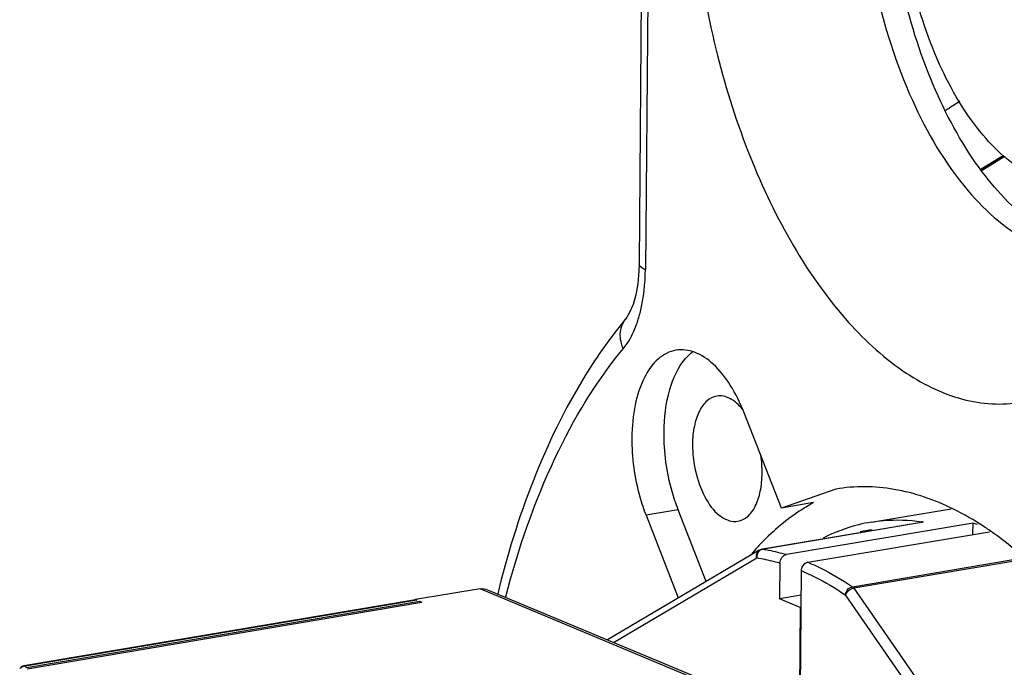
# Model space of a CAD drawing. Header units: millimetres. Extents: x 12 to 2508, y 25 to 1770.
# Tile 38 of 57: x 2171 to 2197, y 746 to 762. Entities that reach past the tile are written whole.
import ezdxf

# ---------------------------------------------------------------- set-up
doc = ezdxf.new("R2010")
doc.units = ezdxf.units.MM
for name, color, linetype in [('CABLE_PBL76', 7, 'Continuous'), ('COVER_J_ABL73', 7, 'Continuous'), ('COVER_J_PBL75', 7, 'Continuous'), ('new_view_8_VBL72', 7, 'Continuous'), ('PLATE_J_PBL74', 7, 'Continuous')]:
    doc.layers.add(name, color=color, linetype=linetype)

# ---------------------------------------------------------------- blocks, each defined once
blk = doc.blocks.new('PLATE_J_PBL74', base_point=(3054.368, 1390.301))
at = {"layer": 'PLATE_J_PBL74', "color": 7}
for points, knots in [([(3015.058, 1404.143), (3015.063, 1403.075), (3015.3, 1400.959), (3016.223, 1398.048), (3017.589, 1395.696), (3018.871, 1394.555), (3019.539, 1394.249)], [0, 0, 0, 0, 0.283583, 0.560884, 0.804968, 1, 1, 1, 1]), ([(3019.54, 1394.753), (3018.983, 1395.153), (3017.948, 1396.288), (3016.376, 1399.237), (3015.814, 1401.897), (3015.739, 1403.719)], [0, 0, 0, 0, 0.206165, 0.452074, 1, 1, 1, 1]), ([(3019.553, 1395.983), (3019.032, 1396.228), (3018.033, 1397.125), (3016.965, 1398.965), (3016.241, 1401.241), (3016.052, 1402.895), (3016.045, 1403.73)], [0, 0, 0, 0, 0.195502, 0.439562, 0.716538, 1, 1, 1, 1])]:
    blk.add_open_spline(points, degree=3, knots=knots, dxfattribs=at)
blk = doc.blocks.new('COVER_J_PBL75', base_point=(3046.458, 1389.995))
at = {"layer": 'COVER_J_PBL75', "color": 7}
for p, q in [((3009.485, 1418.808), (3009.27, 1393.726)), ((3008.956, 1392.34), (3008.92, 1392.293)), ((3008.926, 1392.302), (3008.92, 1392.293)), ((3008.926, 1392.302), (3008.92, 1392.294)), ((3012.971, 1387.381), (3012.004, 1389.854)), ((3014.383, 1387.874), (3012.971, 1387.381)), ((3013.807, 1387.522), (3012.971, 1387.381)), ((3011.015, 1385.475), (3010.288, 1387.335)), ((3009.452, 1387.194), (3010.291, 1385.048))]:
    blk.add_line(p, q, dxfattribs=at)
at = {"layer": 'COVER_J_PBL75', "color": 2}
for p, q in [((3009.649, 1418.658), (3009.434, 1393.576)), ((3018.163, 1396.193), (3018.729, 1396.546)), ((3018.173, 1396.171), (3018.746, 1396.523)), ((3018.186, 1396.162), (3018.76, 1396.512)), ((3008.919, 1392.293), (3008.926, 1392.302)), ((3010.288, 1387.335), (3009.452, 1387.194))]:
    blk.add_line(p, q, dxfattribs=at)
at = {"layer": 'COVER_J_PBL75', "color": 7}
blk.add_lwpolyline([(3009.27, 1393.726), (3009.265, 1393.54), (3009.235, 1393.209), (3009.184, 1392.921), (3009.113, 1392.668), (3009.026, 1392.46), (3008.956, 1392.34)], dxfattribs=at)
at = {"layer": 'COVER_J_PBL75', "color": 2}
blk.add_arc((3066.799, 1322.161), 90.354, 122.98303, 123.2623, dxfattribs=at)
at = {"layer": 'COVER_J_PBL75', "color": 7}
for centre, radius, start, end in [((3017.568, 1381.529), 7.117, 137.2822, 138.9843), ((3017.422, 1381.663), 6.918, 136.7298, 137.2767)]:
    blk.add_arc(centre, radius, start, end, dxfattribs=at)
for points, knots in [([(3010.63, 1404.717), (3010.614, 1402.846), (3010.965, 1400.036), (3012.077, 1396.55), (3013.184, 1394.235), (3014.508, 1392.331), (3015.991, 1390.935), (3017.582, 1390.123), (3018.702, 1390.046), (3019.204, 1390.131)], [0, 0, 0, 0, 0.30276, 0.451685, 0.591051, 0.716293, 0.824873, 0.917564, 1, 1, 1, 1]), ([(3008.92, 1392.294), (3008.537, 1391.831), (3007.01, 1389.67), (3006.082, 1387.134), (3005.597, 1385.155)], [0, 0, 0, 0, 0.227639, 1, 1, 1, 1]), ([(3010.23, 1391.482), (3010.062, 1391.454), (3009.713, 1391.269), (3009.357, 1390.743), (3009.134, 1390.034), (3009.085, 1389.498), (3009.083, 1389.212)], [0, 0, 0, 0, 0.187136, 0.411118, 0.684496, 1, 1, 1, 1]), ([(3012.004, 1389.854), (3011.906, 1390.105), (3011.684, 1390.56), (3011.251, 1391.111), (3010.76, 1391.457), (3010.39, 1391.509), (3010.23, 1391.482)], [0, 0, 0, 0, 0.314581, 0.586592, 0.810706, 1, 1, 1, 1]), ([(3009.919, 1389.353), (3009.922, 1389.727), (3009.998, 1390.401), (3010.281, 1391.039), (3010.477, 1391.267)], [0, 0, 0, 0, 0.554751, 1, 1, 1, 1]), ([(3011.29, 1390.292), (3011.198, 1390.276), (3011.006, 1390.174), (3010.81, 1389.885), (3010.688, 1389.495), (3010.661, 1389.2), (3010.659, 1389.043)], [0, 0, 0, 0, 0.187128, 0.411103, 0.684496, 1, 1, 1, 1]), ([(3011.955, 1389.949), (3011.865, 1390.061), (3011.675, 1390.247), (3011.403, 1390.311), (3011.29, 1390.292)], [0, 0, 0, 0, 0.557924, 1, 1, 1, 1]), ([(3010.288, 1387.335), (3010.227, 1387.492), (3010.01, 1388.144), (3009.915, 1388.836), (3009.919, 1389.353)], [0, 0, 0, 0, 0.246522, 1, 1, 1, 1]), ([(3009.083, 1389.212), (3009.079, 1388.695), (3009.174, 1388.003), (3009.39, 1387.351), (3009.452, 1387.194)], [0, 0, 0, 0, 0.753478, 1, 1, 1, 1]), ([(3010.659, 1389.043), (3010.657, 1388.786), (3010.719, 1388.281), (3010.974, 1387.624), (3011.334, 1387.142), (3011.694, 1387.013), (3011.838, 1387.038)], [0, 0, 0, 0, 0.304401, 0.593492, 0.827238, 1, 1, 1, 1]), ([(3011.838, 1387.038), (3011.93, 1387.053), (3012.122, 1387.155), (3012.318, 1387.444), (3012.441, 1387.834), (3012.467, 1388.129), (3012.469, 1388.286)], [0, 0, 0, 0, 0.187128, 0.411103, 0.684496, 1, 1, 1, 1]), ([(3017.443, 1387.355), (3016.956, 1387.595), (3015.951, 1387.946), (3014.88, 1387.958), (3014.383, 1387.874)], [0, 0, 0, 0, 0.518807, 1, 1, 1, 1]), ([(3013.807, 1387.522), (3013.679, 1387.453), (3013.162, 1387.14), (3012.7, 1386.739), (3012.385, 1386.405)], [0, 0, 0, 0, 0.2401, 1, 1, 1, 1]), ([(3018.492, 1386.722), (3018.406, 1386.783), (3018.07, 1387.015), (3017.715, 1387.221), (3017.443, 1387.355)], [0, 0, 0, 0, 0.257991, 1, 1, 1, 1]), ([(3019.994, 1385.392), (3019.874, 1385.519), (3019.406, 1385.997), (3018.894, 1386.435), (3018.492, 1386.722)], [0, 0, 0, 0, 0.261577, 1, 1, 1, 1])]:
    blk.add_open_spline(points, degree=3, knots=knots, dxfattribs=at)
at = {"layer": 'COVER_J_PBL75', "color": 2}
for points, knots in [([(3009.434, 1393.576), (3009.411, 1393.586), (3009.346, 1393.616), (3009.27, 1393.675), (3009.27, 1393.726)], [0, 0, 0, 0, 0.329518, 1, 1, 1, 1]), ([(3009.213, 1392.175), (3009.249, 1392.278), (3009.383, 1392.733), (3009.431, 1393.211), (3009.434, 1393.576)], [0, 0, 0, 0, 0.229755, 1, 1, 1, 1]), ([(3008.86, 1391.522), (3008.896, 1391.566), (3009.044, 1391.766), (3009.149, 1391.995), (3009.213, 1392.175)], [0, 0, 0, 0, 0.230518, 1, 1, 1, 1]), ([(3008.859, 1391.522), (3008.841, 1391.566), (3008.781, 1391.736), (3008.771, 1391.926), (3008.803, 1392.055)], [0, 0, 0, 0, 0.266511, 1, 1, 1, 1]), ([(3005.808, 1385.075), (3006.127, 1386.314), (3006.904, 1388.59), (3008.149, 1390.666), (3008.859, 1391.522)], [0, 0, 0, 0, 0.535, 1, 1, 1, 1])]:
    blk.add_open_spline(points, degree=3, knots=knots, dxfattribs=at)
blk.add_open_spline([(3008.803, 1392.055), (3008.824, 1392.141), (3008.864, 1392.224), (3008.919, 1392.293)], degree=3, dxfattribs=at)
at = {"layer": 'COVER_J_PBL75', "color": 7}
for points in [[(3010.477, 1391.267), (3010.531, 1391.329), (3010.59, 1391.387), (3010.655, 1391.438)], [(3012.469, 1388.286), (3012.47, 1388.441), (3012.459, 1388.596), (3012.436, 1388.749)]]:
    blk.add_open_spline(points, degree=3, dxfattribs=at)
blk = doc.blocks.new('CABLE_PBL76', base_point=(3005.885, 1371.113))
at = {"layer": 'CABLE_PBL76', "color": 7}
for p, q in [((3015.301, 1387.015), (3017.378, 1387.365)), ((3012.461, 1386.314), (3016.614, 1387.014)), ((3017.951, 1386.99), (3013.1, 1386.173)), ((3017.948, 1386.695), (3017.951, 1386.99)), ((3013.66, 1385.972), (3018.376, 1386.767)), ((3012.393, 1386.289), (3008.446, 1383.958)), ((3012.932, 1385.952), (3012.924, 1385.022)), ((3013.588, 1385.941), (3013.565, 1385.937)), ((3013.576, 1385.932), (3013.565, 1385.937)), ((3013.565, 1385.937), (3013.565, 1385.92)), ((3013.456, 1381.706), (3013.491, 1385.751)), ((3005.137, 1385.284), (3003.464, 1385.002)), ((3005.331, 1385.261), (3011.123, 1382.838)), ((3003.46, 1384.993), (2993.282, 1383.278)), ((2993.347, 1383.235), (3003.569, 1384.958)), ((2993.369, 1383.207), (3003.624, 1384.935)), ((3003.458, 1385), (3003.464, 1385.002)), ((3003.458, 1384.999), (3003.464, 1385.002)), ((3003.464, 1385.002), (3003.495, 1384.989)), ((3003.569, 1384.958), (3003.624, 1384.935)), ((3003.569, 1384.958), (3003.569, 1384.926)), ((3013.486, 1385.117), (3012.924, 1385.022)), ((3013.461, 1384.798), (3012.924, 1385.022)), ((3013.461, 1384.798), (3013.435, 1381.716)), ((3013.461, 1384.798), (3013.483, 1384.801)), ((2993.22, 1383.257), (2993.202, 1383.246)), ((2993.212, 1383.252), (2993.202, 1383.246)), ((2993.245, 1383.268), (2993.22, 1383.257)), ((2993.268, 1383.276), (2993.245, 1383.268)), ((2993.282, 1383.278), (2993.267, 1383.275)), ((2993.268, 1383.276), (2993.267, 1383.275))]:
    blk.add_line(p, q, dxfattribs=at)
at = {"layer": 'CABLE_PBL76', "color": 2}
for p, q in [((3016.661, 1387.018), (3012.48, 1386.314)), ((3008.606, 1383.891), (3012.327, 1386.088)), ((3014.815, 1385.337), (3018.997, 1386.041)), ((3018.974, 1385.991), (3014.854, 1385.297)), ((3010.939, 1382.856), (3005.137, 1385.284)), ((3014.854, 1385.297), (3019.8, 1378.15)), ((3003.495, 1384.989), (2993.317, 1383.274)), ((3014.63, 1385.125), (3019.576, 1377.978)), ((2993.237, 1383.262), (2993.236, 1383.264))]:
    blk.add_line(p, q, dxfattribs=at)
for centre, radius, start, end in [((3015.958, 1382.547), 4.526, 81.065, 81.6812), ((3015.834, 1382.83), 4.016, 97.2849, 101.6965), ((3011.418, 1380.645), 5.779, 66.8247, 67.1781), ((3011.269, 1380.473), 5.727, 66.389, 67.1755), ((2993.331, 1383.059), 0.215, 115.2077, 136.8492), ((2993.33, 1383.061), 0.213, 107.9373, 115.2059), ((2995.386, 1384.835), 2.591, 217.0396, 217.3959), ((2995.406, 1384.85), 2.617, 217.3967, 218.107)]:
    blk.add_arc(centre, radius, start, end, dxfattribs=at)
at = {"layer": 'CABLE_PBL76', "color": 7}
for centre, radius, start, end in [((3016.676, 1386.645), 0.374, 92.212, 99.5657), ((3016.484, 1382.047), 5.156, 72.1798, 73.475), ((3013.712, 1385.768), 0.213, 129.672, 134.0681), ((3013.708, 1385.773), 0.206, 125.6841, 129.6579), ((3004.53, 1381.033), 4.11, 105.1224, 105.5689), ((3003.47, 1384.938), 0.0562, 94.7772, 99.5801)]:
    blk.add_arc(centre, radius, start, end, dxfattribs=at)
for points, knots in [([(3015.301, 1387.015), (3015.194, 1386.997), (3014.766, 1386.908), (3014.351, 1386.751), (3014.058, 1386.602)], [0, 0, 0, 0, 0.248095, 1, 1, 1, 1]), ([(3012.932, 1385.952), (3012.932, 1386.003), (3012.965, 1386.102), (3013.054, 1386.165), (3013.1, 1386.173)], [0, 0, 0, 0, 0.519894, 1, 1, 1, 1])]:
    blk.add_open_spline(points, degree=3, knots=knots, dxfattribs=at)
at = {"layer": 'CABLE_PBL76', "color": 2}
for points, knots in [([(3015.301, 1387.015), (3015.408, 1387.033), (3015.843, 1387.089), (3016.287, 1387.073), (3016.613, 1387.026)], [0, 0, 0, 0, 0.247626, 1, 1, 1, 1]), ([(3012.327, 1386.088), (3012.317, 1386.126), (3012.314, 1386.205), (3012.363, 1386.271), (3012.393, 1386.289)], [0, 0, 0, 0, 0.527025, 1, 1, 1, 1]), ([(3012.461, 1386.314), (3012.464, 1386.314), (3012.471, 1386.315), (3012.477, 1386.314), (3012.48, 1386.314)], [0, 0, 0, 0, 0.495267, 1, 1, 1, 1]), ([(3012.48, 1386.314), (3012.532, 1386.306), (3012.741, 1386.269), (3012.947, 1386.218), (3013.1, 1386.173)], [0, 0, 0, 0, 0.246653, 1, 1, 1, 1]), ([(3012.327, 1386.088), (3012.48, 1386.065), (3012.682, 1386.022), (3012.881, 1385.967), (3012.932, 1385.952)], [0, 0, 0, 0, 0.746391, 1, 1, 1, 1]), ([(3013.693, 1385.958), (3013.788, 1385.918), (3014.177, 1385.739), (3014.547, 1385.52), (3014.815, 1385.337)], [0, 0, 0, 0, 0.241505, 1, 1, 1, 1]), ([(3013.563, 1385.72), (3013.654, 1385.681), (3014.023, 1385.508), (3014.375, 1385.299), (3014.63, 1385.125)], [0, 0, 0, 0, 0.241786, 1, 1, 1, 1]), ([(3014.63, 1385.125), (3014.633, 1385.15), (3014.658, 1385.244), (3014.744, 1385.325), (3014.815, 1385.337)], [0, 0, 0, 0, 0.257515, 1, 1, 1, 1]), ([(3014.854, 1385.297), (3014.781, 1385.285), (3014.691, 1385.227), (3014.639, 1385.146), (3014.63, 1385.125)], [0, 0, 0, 0, 0.768186, 1, 1, 1, 1]), ([(2993.223, 1383.258), (2993.221, 1383.257), (2993.216, 1383.255), (2993.212, 1383.253), (2993.211, 1383.251)], [0, 0, 0, 0, 0.502494, 1, 1, 1, 1]), ([(2993.236, 1383.264), (2993.234, 1383.263), (2993.23, 1383.261), (2993.225, 1383.259), (2993.223, 1383.258)], [0, 0, 0, 0, 0.500183, 1, 1, 1, 1]), ([(2993.254, 1383.271), (2993.251, 1383.27), (2993.245, 1383.268), (2993.239, 1383.265), (2993.236, 1383.264)], [0, 0, 0, 0, 0.483662, 1, 1, 1, 1]), ([(2993.239, 1383.254), (2993.239, 1383.255), (2993.238, 1383.258), (2993.237, 1383.26), (2993.237, 1383.262)], [0, 0, 0, 0, 0.50008, 1, 1, 1, 1]), ([(2993.267, 1383.275), (2993.265, 1383.275), (2993.26, 1383.274), (2993.256, 1383.272), (2993.254, 1383.271)], [0, 0, 0, 0, 0.507108, 1, 1, 1, 1]), ([(2993.304, 1383.278), (2993.306, 1383.278), (2993.311, 1383.276), (2993.315, 1383.275), (2993.317, 1383.274)], [0, 0, 0, 0, 0.491715, 1, 1, 1, 1])]:
    blk.add_open_spline(points, degree=3, knots=knots, dxfattribs=at)
for points in [[(3012.375, 1386.249), (3012.353, 1386.221), (3012.338, 1386.187), (3012.331, 1386.153)], [(3012.406, 1386.28), (3012.395, 1386.271), (3012.384, 1386.26), (3012.375, 1386.249)], [(3012.48, 1386.314), (3012.453, 1386.309), (3012.428, 1386.297), (3012.406, 1386.28)], [(3012.331, 1386.153), (3012.327, 1386.132), (3012.326, 1386.11), (3012.327, 1386.088)], [(3014.815, 1385.337), (3014.831, 1385.326), (3014.843, 1385.312), (3014.854, 1385.297)], [(2993.317, 1383.274), (2993.299, 1383.273), (2993.281, 1383.27), (2993.265, 1383.264)], [(2993.282, 1383.278), (2993.289, 1383.28), (2993.297, 1383.279), (2993.304, 1383.278)]]:
    blk.add_open_spline(points, degree=3, dxfattribs=at)
at = {"layer": 'CABLE_PBL76', "color": 7}
for points in [[(3012.393, 1386.289), (3012.414, 1386.301), (3012.437, 1386.31), (3012.461, 1386.314)], [(3013.66, 1385.972), (3013.634, 1385.968), (3013.609, 1385.956), (3013.587, 1385.941)], [(3013.491, 1385.751), (3013.491, 1385.774), (3013.495, 1385.797), (3013.502, 1385.819)], [(3013.502, 1385.819), (3013.514, 1385.857), (3013.535, 1385.894), (3013.564, 1385.921)], [(3005.137, 1385.284), (3005.201, 1385.294), (3005.271, 1385.286), (3005.331, 1385.261)], [(3003.495, 1384.989), (3003.486, 1384.993), (3003.475, 1384.995), (3003.465, 1384.994)]]:
    blk.add_open_spline(points, degree=3, dxfattribs=at)
blk = doc.blocks.new('COVER_J_ABL73', base_point=(3040.032, 1390.301))
at = {"layer": 'CABLE_PBL76'}
blk.add_blockref('CABLE_PBL76', (3005.885, 1371.113), dxfattribs=at)
at = {"layer": 'COVER_J_PBL75'}
blk.add_blockref('COVER_J_PBL75', (3046.458, 1389.995), dxfattribs=at)
at = {"layer": 'PLATE_J_PBL74'}
blk.add_blockref('PLATE_J_PBL74', (3054.368, 1390.301), dxfattribs=at)
blk = doc.blocks.new('NEW_VIEW_8_VBL72', base_point=(3101.864, 1793.209))
at = {"layer": 'COVER_J_ABL73'}
blk.add_blockref('COVER_J_ABL73', (3040.032, 1390.301), dxfattribs=at)

msp = doc.modelspace()

# ---------------------------------------------------------------- block references
at = {"layer": 'new_view_8_VBL72'}
msp.add_blockref('NEW_VIEW_8_VBL72', (2279.742, 1155.574), dxfattribs=at)

doc.saveas('drawing.dxf')
